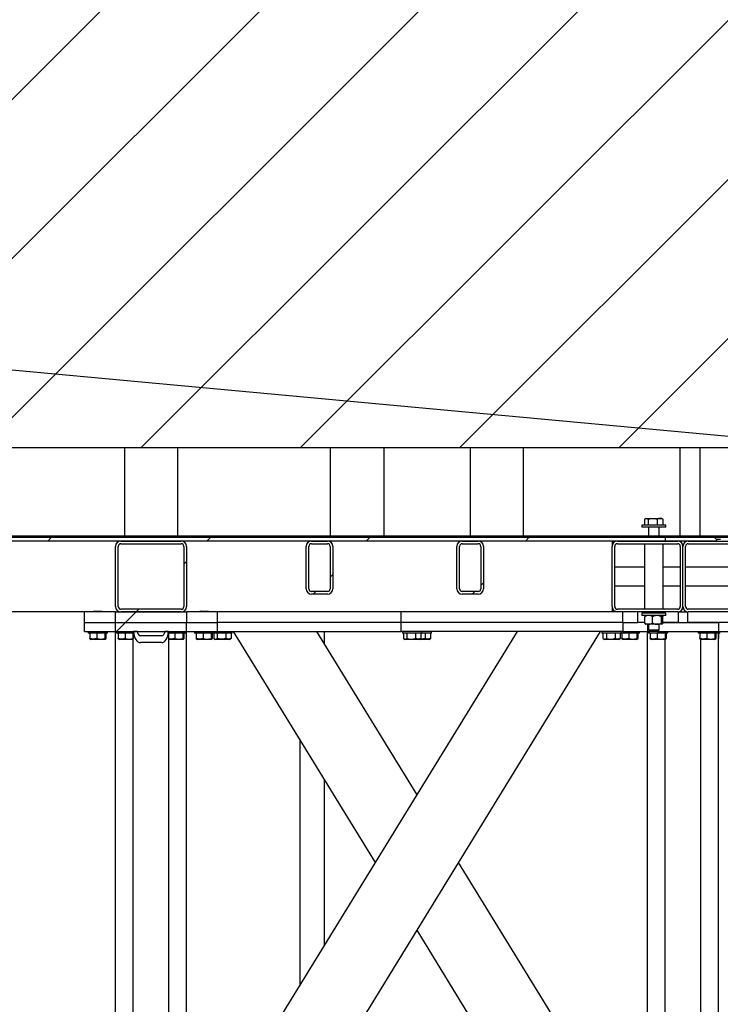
# Model space of a CAD drawing. Header units: millimetres. Extents: x 5 to 589, y 5 to 415.
# Tile 114 of 120: x 508 to 527, y 334 to 362. Entities that reach past the tile are written whole.
import ezdxf

# ---------------------------------------------------------------- set-up
doc = ezdxf.new("R2010")
doc.units = ezdxf.units.MM
doc.layers.add('TRAIT-FINS', color=9, linetype='Continuous')
doc.layers.add('TRAIT-FORT', color=4, linetype='Continuous', lineweight=25)
doc.dimstyles.new('SLDDIMSTYLE4', dxfattribs={"dimtxt": 0.18, "dimasz": 2, "dimexe": 0, "dimexo": 0.0625, "dimgap": 0, "dimtad": 0, "dimtih": 1, "dimtoh": 1, "dimdec": 0, "dimrnd": 1e-09, "dimzin": 0, "dimdsep": 46, "dimtxsty": 'Standard', "dimblk1": 'NONE', "dimblk2": 'NONE', "dimsah": 1, "dimcen": 0.09, "dimadec": 0, "dimazin": 0, "dimtfac": 2, "dimtdec": 0, "dimtofl": 0, "dimtmove": 0, "dimatfit": 3, "dimldrblk": 'NONE', "dimfxl": 1, "dimfrac": 2, "dimtolj": 1, "dimtzin": 0, "dimarcsym": 0})
pattern_1 = [(45, (0, 0), (-13.4704, 13.4704), []), (45, (4.49, 2e-323), (-13.4704, 13.4704), []), (45, (8.98, 4e-323), (-13.4704, 13.4704), []), (45, (13.47, 6e-323), (-13.4704, 13.4704), [])]

# ---------------------------------------------------------------- blocks, each defined once
blk = doc.blocks.new('_None')

msp = doc.modelspace()

# ---------------------------------------------------------------- hatches: boundary and pattern name
at = {"layer": 'TRAIT-FINS'}
h = msp.add_hatch(dxfattribs=at)
h.set_pattern_fill('ANSI31', color=9, style=0)
h.paths.add_polyline_path([(491.336, 349.501), (542.482, 349.501), (542.482, 399.501), (491.336, 399.501)], flags=0)
h = msp.add_hatch(dxfattribs=at)
h.set_pattern_fill('DIN 201 ACIER ET FONTE', color=9, style=0, pattern_type=2)
h.set_pattern_definition(pattern_1)
h.paths.add_polyline_path([(488.421, 346.963), (488.421, 346.863), (525.92, 346.863), (525.92, 346.963)], flags=0)
h = msp.add_hatch(dxfattribs=at)
h.set_pattern_fill('DIN 201 ACIER ET FONTE', color=9, style=0, pattern_type=2)
h.set_pattern_definition(pattern_1)
h.paths.add_polyline_path([(523.67, 346.963), (523.67, 347.001), (492.17, 347.001), (492.17, 346.963)], flags=0)
h = msp.add_hatch(dxfattribs=at)
h.set_pattern_fill('DIN 201 ACIER ET FONTE', color=9, style=0, pattern_type=2)
h.set_pattern_definition(pattern_1)
edge = h.paths.add_edge_path(flags=0)
edge.add_line((512.27, 346.863), (510.57, 346.863))
edge.add_arc((510.57, 346.713), 0.15, 90, 180)
edge.add_line((510.42, 346.713), (510.42, 345.013))
edge.add_arc((510.57, 345.013), 0.15, 180, 270)
edge.add_line((510.57, 344.863), (512.27, 344.863))
edge.add_arc((512.27, 345.013), 0.15, 270, 360)
edge.add_line((512.42, 345.013), (512.42, 346.713))
edge.add_arc((512.27, 346.713), 0.15, 0, 90)
edge = h.paths.add_edge_path(flags=0)
edge.add_arc((512.27, 346.713), 0.075, 0, 90, ccw=False)
edge.add_line((512.345, 346.713), (512.345, 345.013))
edge.add_arc((512.27, 345.013), 0.075, 270, 360, ccw=False)
edge.add_line((512.27, 344.938), (510.57, 344.938))
edge.add_arc((510.57, 345.013), 0.075, 180, 270, ccw=False)
edge.add_line((510.495, 345.013), (510.495, 346.713))
edge.add_arc((510.57, 346.713), 0.075, 90, 180, ccw=False)
edge.add_line((510.57, 346.788), (512.27, 346.788))
h = msp.add_hatch(dxfattribs=at)
h.set_pattern_fill('DIN 201 ACIER ET FONTE', color=9, style=0, pattern_type=2)
h.set_pattern_definition(pattern_1)
edge = h.paths.add_edge_path(flags=0)
edge.add_line((516.545, 345.513), (516.545, 346.713))
edge.add_arc((516.395, 346.713), 0.15, 0, 90)
edge.add_line((516.395, 346.863), (515.945, 346.863))
edge.add_arc((515.945, 346.713), 0.15, 90, 180)
edge.add_line((515.795, 346.713), (515.795, 345.513))
edge.add_arc((515.945, 345.513), 0.15, 180, 270)
edge.add_line((515.945, 345.363), (516.395, 345.363))
edge.add_arc((516.395, 345.513), 0.15, 270, 360)
edge = h.paths.add_edge_path(flags=0)
edge.add_arc((516.395, 345.513), 0.075, 270, 360, ccw=False)
edge.add_line((516.395, 345.438), (515.945, 345.438))
edge.add_arc((515.945, 345.513), 0.075, 180, 270, ccw=False)
edge.add_line((515.87, 345.513), (515.87, 346.713))
edge.add_arc((515.945, 346.713), 0.075, 90, 180, ccw=False)
edge.add_line((515.945, 346.788), (516.395, 346.788))
edge.add_arc((516.395, 346.713), 0.075, 0, 90, ccw=False)
edge.add_line((516.47, 346.713), (516.47, 345.513))
h = msp.add_hatch(dxfattribs=at)
h.set_pattern_fill('DIN 201 ACIER ET FONTE', color=9, style=0, pattern_type=2)
h.set_pattern_definition(pattern_1)
edge = h.paths.add_edge_path(flags=0)
edge.add_line((520.795, 345.513), (520.795, 346.713))
edge.add_arc((520.645, 346.713), 0.15, 0, 90)
edge.add_line((520.645, 346.863), (520.195, 346.863))
edge.add_arc((520.195, 346.713), 0.15, 90, 180)
edge.add_line((520.045, 346.713), (520.045, 345.513))
edge.add_arc((520.195, 345.513), 0.15, 180, 270)
edge.add_line((520.195, 345.363), (520.645, 345.363))
edge.add_arc((520.645, 345.513), 0.15, 270, 360)
edge = h.paths.add_edge_path(flags=0)
edge.add_arc((520.645, 345.513), 0.075, 270, 360, ccw=False)
edge.add_line((520.645, 345.438), (520.195, 345.438))
edge.add_arc((520.195, 345.513), 0.075, 180, 270, ccw=False)
edge.add_line((520.12, 345.513), (520.12, 346.713))
edge.add_arc((520.195, 346.713), 0.075, 90, 180, ccw=False)
edge.add_line((520.195, 346.788), (520.645, 346.788))
edge.add_arc((520.645, 346.713), 0.075, 0, 90, ccw=False)
edge.add_line((520.72, 346.713), (520.72, 345.513))
h = msp.add_hatch(dxfattribs=at)
h.set_pattern_fill('DIN 201 ACIER ET FONTE', color=9, style=0, pattern_type=2)
h.set_pattern_definition(pattern_1)
h.paths.add_polyline_path([(561.67, 346.963), (561.67, 347.001), (531.688, 347.001), (529.817, 347.001), (523.67, 347.001), (523.67, 346.963)], flags=0)
h = msp.add_hatch(dxfattribs=at)
h.set_pattern_fill('DIN 201 ACIER ET FONTE', color=9, style=0, pattern_type=2)
h.set_pattern_definition(pattern_1)
edge = h.paths.add_edge_path(flags=0)
edge.add_arc((526.27, 346.713), 0.15, 0, 90)
edge.add_line((526.27, 346.863), (524.57, 346.863))
edge.add_arc((524.57, 346.713), 0.15, 90, 180)
edge.add_line((524.42, 346.713), (524.42, 345.013))
edge.add_arc((524.57, 345.013), 0.15, 180, 270)
edge.add_line((524.57, 344.863), (526.27, 344.863))
edge.add_arc((526.27, 345.013), 0.15, 270, 360)
edge.add_line((526.42, 345.013), (526.42, 346.713))
edge = h.paths.add_edge_path(flags=0)
edge.add_line((524.57, 346.788), (526.27, 346.788))
edge.add_arc((526.27, 346.713), 0.075, 0, 90, ccw=False)
edge.add_line((526.345, 346.713), (526.345, 345.013))
edge.add_arc((526.27, 345.013), 0.075, 270, 360, ccw=False)
edge.add_line((526.27, 344.938), (524.57, 344.938))
edge.add_arc((524.57, 345.013), 0.075, 180, 270, ccw=False)
edge.add_line((524.495, 345.013), (524.495, 346.713))
edge.add_arc((524.57, 346.713), 0.075, 90, 180, ccw=False)
h = msp.add_hatch(dxfattribs=at)
h.set_pattern_fill('DIN 201 ACIER ET FONTE', color=9, style=0, pattern_type=2)
h.set_pattern_definition(pattern_1)
edge = h.paths.add_edge_path(flags=0)
edge.add_line((527.305, 346.963), (525.921, 346.963))
edge.add_line((525.921, 346.963), (525.921, 346.863))
edge.add_line((525.921, 346.863), (527.368, 346.863))
edge.add_line((527.368, 346.863), (527.368, 346.902))
edge.add_spline(control_points=[(527.368, 346.902), (527.346, 346.922), (527.326, 346.943), (527.305, 346.963)], knot_values=[0.017016, 0.017016, 0.017016, 0.017016, 0.020511, 0.020511, 0.020511, 0.020511], weights=[1, 1, 1, 1], degree=3, periodic=0)
h = msp.add_hatch(dxfattribs=at)
h.set_pattern_fill('DIN 201 ACIER ET FONTE', color=9, style=0, pattern_type=2)
h.set_pattern_definition(pattern_1)
edge = h.paths.add_edge_path(flags=0)
edge.add_arc((528.27, 346.713), 0.15, 0, 90)
edge.add_line((528.27, 346.863), (526.57, 346.863))
edge.add_arc((526.57, 346.713), 0.15, 90, 180)
edge.add_line((526.42, 346.713), (526.42, 345.013))
edge.add_arc((526.57, 345.013), 0.15, 180, 270)
edge.add_line((526.57, 344.863), (528.27, 344.863))
edge.add_arc((528.27, 345.013), 0.15, 270, 360)
edge.add_line((528.42, 345.013), (528.42, 346.713))
edge = h.paths.add_edge_path(flags=0)
edge.add_line((526.57, 346.788), (528.27, 346.788))
edge.add_arc((528.27, 346.713), 0.075, 0, 90, ccw=False)
edge.add_line((528.345, 346.713), (528.345, 345.013))
edge.add_arc((528.27, 345.013), 0.075, 270, 360, ccw=False)
edge.add_line((528.27, 344.938), (526.57, 344.938))
edge.add_arc((526.57, 345.013), 0.075, 180, 270, ccw=False)
edge.add_line((526.495, 345.013), (526.495, 346.713))
edge.add_arc((526.57, 346.713), 0.075, 90, 180, ccw=False)
h = msp.add_hatch(dxfattribs=at)
h.set_pattern_fill('DIN 201 ACIER ET FONTE', color=9, style=0, pattern_type=2)
h.set_pattern_definition(pattern_1)
h.paths.add_polyline_path([(510.42, 344.863), (510.42, 344.563), (512.42, 344.563), (512.42, 344.863)], flags=0)
h = msp.add_hatch(dxfattribs=at)
h.set_pattern_fill('ANSI31', color=9, angle=3e-322, style=0)
h.paths.add_polyline_path([(510.42, 344.563), (510.42, 344.313), (512.42, 344.313), (512.42, 344.563)], flags=0)
h = msp.add_hatch(dxfattribs=at)
h.set_pattern_fill('ANSI31', color=9, angle=3e-322, style=0)
edge = h.paths.add_edge_path(flags=0)
edge.add_ellipse((511.12, 344.379), major_axis=(0, 0.382), ratio=0.523113, start_angle=99.935, end_angle=180)
edge.add_line((511.12, 343.997), (511.72, 343.997))
edge.add_ellipse((511.72, 344.379), major_axis=(0, 0.382), ratio=0.523113, start_angle=180, end_angle=260.065)
edge.add_line((511.917, 344.313), (511.814, 344.313))
edge.add_ellipse((511.72, 344.379), major_axis=(0, 0.191), ratio=0.523113, start_angle=180, end_angle=249.8145, ccw=False)
edge.add_line((511.72, 344.188), (511.12, 344.188))
edge.add_ellipse((511.12, 344.379), major_axis=(0, 0.191), ratio=0.523113, start_angle=110.1855, end_angle=180, ccw=False)
edge.add_line((511.027, 344.313), (510.923, 344.313))

# ---------------------------------------------------------------- linework, layer by layer
at = {"layer": 'TRAIT-FORT', "color": 4, "linetype": 'Continuous', "lineweight": 25}
for p, q in [((491.336, 349.501), (542.482, 349.501)), ((510.671, 349.501), (510.671, 347.001)), ((512.171, 347.001), (512.171, 349.501)), ((516.47, 349.501), (516.47, 347.001)), ((517.995, 347.001), (517.995, 349.501)), ((520.421, 349.501), (520.421, 347.001)), ((521.921, 347.001), (521.921, 349.501)), ((526.333, 349.501), (526.333, 347.001)), ((526.894, 349.501), (526.894, 347.001)), ((525.258, 347.313), (525.258, 347.251)), ((525.933, 347.313), (525.258, 347.313)), ((525.338, 347.481), (525.338, 347.313)), ((525.371, 347.501), (525.352, 347.49)), ((525.371, 347.501), (525.388, 347.501)), ((525.388, 347.501), (525.567, 347.501)), ((525.438, 347.481), (525.438, 347.313)), ((525.567, 347.501), (525.774, 347.501)), ((525.696, 347.481), (525.696, 347.313)), ((525.774, 347.501), (525.821, 347.501)), ((525.839, 347.49), (525.821, 347.501)), ((525.853, 347.481), (525.853, 347.313)), ((525.933, 347.251), (525.933, 347.313)), ((525.933, 347.251), (525.258, 347.251)), ((525.446, 347.251), (525.446, 347.001)), ((525.746, 347.001), (525.746, 347.251)), ((525.92, 346.963), (488.421, 346.963)), ((525.92, 346.863), (488.421, 346.863)), ((523.67, 347.001), (492.17, 347.001)), ((523.67, 346.963), (492.17, 346.963)), ((510.57, 346.863), (512.27, 346.863)), ((510.57, 346.788), (512.27, 346.788)), ((515.945, 346.863), (516.395, 346.863)), ((515.945, 346.788), (516.395, 346.788)), ((520.195, 346.863), (520.645, 346.863)), ((520.195, 346.788), (520.645, 346.788)), ((523.67, 346.963), (523.67, 347.001)), ((529.817, 347.001), (523.67, 347.001)), ((523.67, 346.963), (523.67, 347.001)), ((523.67, 347.001), (523.67, 347.001)), ((561.67, 346.963), (523.67, 346.963)), ((524.42, 346.863), (524.42, 346.713)), ((524.57, 346.863), (526.27, 346.863)), ((524.57, 346.788), (526.27, 346.788)), ((525.333, 346.788), (525.333, 344.938)), ((525.858, 344.938), (525.858, 346.788)), ((525.92, 346.963), (525.92, 346.863)), ((525.921, 346.963), (525.921, 346.863)), ((527.305, 346.963), (525.921, 346.963)), ((527.368, 346.863), (525.921, 346.863)), ((526.57, 346.863), (528.27, 346.863)), ((526.57, 346.788), (528.27, 346.788)), ((527.305, 346.963), (527.368, 346.902)), ((527.474, 346.902), (527.368, 346.902)), ((527.368, 346.902), (527.368, 346.863)), ((510.42, 345.013), (510.42, 346.713)), ((510.495, 345.013), (510.495, 346.713)), ((512.345, 346.713), (512.345, 345.013)), ((512.42, 346.713), (512.42, 345.013)), ((515.795, 345.513), (515.795, 346.713)), ((515.87, 345.513), (515.87, 346.713)), ((516.47, 346.713), (516.47, 345.513)), ((516.545, 346.713), (516.545, 345.513)), ((520.045, 345.513), (520.045, 346.713)), ((520.12, 345.513), (520.12, 346.713)), ((520.72, 346.713), (520.72, 345.513)), ((520.795, 346.713), (520.795, 345.513)), ((524.42, 345.013), (524.42, 346.713)), ((524.495, 345.013), (524.495, 346.713)), ((526.345, 346.713), (526.345, 345.013)), ((526.42, 345.013), (526.42, 346.713)), ((526.495, 345.013), (526.495, 346.713)), ((525.333, 346.126), (524.495, 346.126)), ((526.345, 346.126), (525.858, 346.126)), ((528.345, 346.126), (526.495, 346.126)), ((516.395, 345.438), (515.945, 345.438)), ((516.395, 345.363), (515.945, 345.363)), ((520.645, 345.438), (520.195, 345.438)), ((520.645, 345.363), (520.195, 345.363)), ((524.495, 345.601), (525.333, 345.601)), ((525.858, 345.601), (526.345, 345.601)), ((526.495, 345.601), (528.345, 345.601)), ((509.545, 344.863), (504.37, 344.863)), ((510.42, 344.863), (509.545, 344.863)), ((509.545, 344.563), (509.545, 344.863)), ((509.813, 344.888), (509.795, 344.871)), ((509.795, 344.871), (509.795, 344.863)), ((510.045, 344.871), (509.795, 344.871)), ((509.813, 344.888), (510.028, 344.888)), ((510.045, 344.871), (510.028, 344.888)), ((510.045, 344.863), (510.045, 344.871)), ((510.42, 344.863), (512.42, 344.863)), ((510.42, 344.563), (510.42, 344.863)), ((512.27, 344.938), (510.57, 344.938)), ((512.27, 344.863), (510.57, 344.863)), ((512.42, 344.863), (512.42, 344.563)), ((513.295, 344.863), (512.42, 344.863)), ((512.813, 344.888), (512.795, 344.871)), ((512.795, 344.871), (512.795, 344.863)), ((513.045, 344.871), (512.795, 344.871)), ((512.813, 344.888), (513.028, 344.888)), ((513.045, 344.871), (513.028, 344.888)), ((513.045, 344.863), (513.045, 344.871)), ((518.47, 344.863), (513.295, 344.863)), ((513.295, 344.563), (513.295, 344.863)), ((518.47, 344.563), (518.47, 344.863)), ((524.57, 344.863), (518.47, 344.863)), ((524.42, 345.013), (524.42, 344.863)), ((524.42, 344.888), (524.488, 344.888)), ((524.524, 344.871), (524.42, 344.871)), ((524.533, 344.863), (524.533, 344.868)), ((526.27, 344.938), (524.57, 344.938)), ((526.27, 344.863), (524.57, 344.863)), ((524.72, 344.563), (524.72, 344.863)), ((525.145, 344.563), (525.145, 344.863)), ((525.258, 344.826), (525.258, 344.763)), ((525.933, 344.826), (525.258, 344.826)), ((525.446, 344.863), (525.446, 344.826)), ((525.746, 344.826), (525.746, 344.863)), ((525.933, 344.763), (525.933, 344.826)), ((526.295, 344.863), (526.545, 344.863)), ((526.295, 344.563), (526.295, 344.863)), ((526.545, 344.863), (526.545, 344.563)), ((528.27, 344.938), (526.57, 344.938)), ((528.27, 344.863), (526.57, 344.863)), ((509.545, 344.563), (510.42, 344.563)), ((509.545, 344.313), (509.545, 344.563)), ((510.42, 344.313), (510.42, 344.563)), ((510.42, 344.563), (512.42, 344.563)), ((512.42, 344.313), (512.42, 344.563)), ((512.42, 344.563), (513.295, 344.563)), ((513.295, 344.313), (513.295, 344.563)), ((518.47, 344.563), (513.295, 344.563)), ((518.47, 344.313), (518.47, 344.563)), ((524.72, 344.563), (518.47, 344.563)), ((524.72, 344.563), (525.145, 344.563)), ((524.72, 344.563), (524.72, 344.313)), ((525.342, 344.563), (525.145, 344.563)), ((525.933, 344.763), (525.258, 344.763)), ((525.342, 344.55), (525.342, 344.727)), ((525.358, 344.763), (525.355, 344.76)), ((525.452, 344.513), (525.358, 344.513)), ((525.42, 344.513), (525.42, 344.313)), ((525.446, 344.513), (525.446, 344.357)), ((525.687, 344.513), (525.452, 344.513)), ((525.561, 344.55), (525.561, 344.727)), ((525.831, 344.513), (525.687, 344.513)), ((525.746, 344.357), (525.746, 344.513)), ((525.814, 344.55), (525.814, 344.727)), ((525.836, 344.76), (525.833, 344.763)), ((525.84, 344.753), (525.849, 344.727)), ((525.849, 344.55), (525.849, 344.727)), ((525.849, 344.563), (527.42, 344.563)), ((526.295, 344.563), (525.849, 344.563)), ((527.695, 344.563), (526.545, 344.563)), ((527.42, 344.563), (527.42, 344.313)), ((509.545, 344.313), (510.42, 344.313)), ((509.645, 344.313), (509.645, 344.263)), ((509.667, 344.263), (509.645, 344.263)), ((510.195, 344.263), (509.667, 344.263)), ((509.694, 344.263), (509.694, 344.114)), ((509.89, 344.263), (509.89, 344.114)), ((510.116, 344.263), (510.116, 344.114)), ((510.146, 344.263), (510.146, 344.114)), ((510.195, 344.263), (510.195, 344.313)), ((510.42, 344.313), (512.42, 344.313)), ((510.42, 331.813), (510.42, 344.313)), ((510.445, 344.313), (510.445, 344.263)), ((510.467, 344.263), (510.445, 344.263)), ((510.92, 344.263), (510.467, 344.263)), ((510.494, 344.263), (510.494, 344.114)), ((510.69, 344.263), (510.69, 344.114)), ((510.916, 344.263), (510.916, 344.114)), ((510.92, 326.571), (510.92, 344.313)), ((511.027, 344.313), (510.923, 344.313)), ((511.917, 344.313), (511.814, 344.313)), ((511.92, 326.571), (511.92, 344.313)), ((512.395, 344.263), (511.92, 344.263)), ((512.09, 344.263), (512.09, 344.114)), ((512.316, 344.263), (512.316, 344.114)), ((512.346, 344.263), (512.346, 344.114)), ((512.395, 344.263), (512.395, 344.313)), ((512.42, 331.813), (512.42, 344.313)), ((512.42, 344.313), (513.295, 344.313)), ((512.645, 344.313), (512.645, 344.263)), ((512.667, 344.263), (512.645, 344.263)), ((513.195, 344.263), (512.667, 344.263)), ((512.694, 344.263), (512.694, 344.114)), ((512.89, 344.263), (512.89, 344.114)), ((512.97, 330.012), (521.749, 344.313)), ((512.97, 326.188), (524.095, 344.313)), ((513.116, 344.263), (513.116, 344.114)), ((513.146, 344.263), (513.146, 344.114)), ((513.189, 344.263), (513.189, 344.114)), ((513.195, 344.263), (513.195, 344.313)), ((513.708, 344.263), (513.195, 344.263)), ((513.285, 344.263), (513.285, 344.114)), ((513.295, 344.313), (518.47, 344.313)), ((513.528, 344.263), (513.528, 344.114)), ((513.676, 344.263), (513.676, 344.114)), ((513.708, 344.263), (513.708, 344.313)), ((517.747, 337.794), (513.745, 344.313)), ((518.92, 339.706), (516.092, 344.313)), ((516.312, 343.956), (516.312, 344.313)), ((524.72, 344.313), (518.47, 344.313)), ((518.508, 344.313), (518.508, 344.263)), ((518.889, 344.263), (518.508, 344.263)), ((518.539, 344.263), (518.539, 344.114)), ((518.635, 344.263), (518.635, 344.114)), ((518.878, 344.263), (518.878, 344.114)), ((519.058, 344.263), (518.889, 344.263)), ((519.026, 344.263), (519.026, 344.114)), ((519.058, 344.263), (519.058, 344.313)), ((519.333, 344.263), (519.058, 344.263)), ((519.153, 344.263), (519.153, 344.114)), ((519.301, 344.263), (519.301, 344.114)), ((519.333, 344.263), (519.333, 344.313)), ((524.133, 344.313), (524.133, 344.263)), ((524.514, 344.263), (524.133, 344.263)), ((524.164, 344.263), (524.164, 344.114)), ((524.26, 344.263), (524.26, 344.114)), ((524.503, 344.263), (524.503, 344.114)), ((524.683, 344.263), (524.514, 344.263)), ((524.651, 344.263), (524.651, 344.114)), ((524.683, 344.263), (524.683, 344.313)), ((525.195, 344.263), (524.683, 344.263)), ((524.694, 344.263), (524.694, 344.114)), ((524.72, 344.313), (525.42, 344.313)), ((524.89, 344.263), (524.89, 344.114)), ((525.116, 344.263), (525.116, 344.114)), ((525.146, 344.263), (525.146, 344.114)), ((525.195, 344.263), (525.195, 344.313)), ((525.42, 331.813), (525.42, 344.313)), ((525.42, 344.313), (525.489, 344.313)), ((525.445, 344.313), (525.445, 344.263)), ((525.467, 344.263), (525.445, 344.263)), ((525.446, 344.357), (525.489, 344.313)), ((525.446, 344.357), (525.746, 344.357)), ((525.995, 344.263), (525.467, 344.263)), ((525.702, 344.313), (525.489, 344.313)), ((525.494, 344.263), (525.494, 344.114)), ((525.69, 344.263), (525.69, 344.114)), ((525.702, 344.313), (525.746, 344.357)), ((525.702, 344.313), (527.42, 344.313)), ((525.916, 344.263), (525.916, 344.114)), ((525.946, 344.263), (525.946, 344.114)), ((525.995, 344.263), (525.995, 344.313)), ((526.845, 344.313), (526.845, 344.263)), ((526.867, 344.263), (526.845, 344.263)), ((527.395, 344.263), (526.867, 344.263)), ((526.894, 344.263), (526.894, 344.114)), ((527.09, 344.263), (527.09, 344.114)), ((527.316, 344.263), (527.316, 344.114)), ((527.346, 344.263), (527.346, 344.114)), ((527.395, 344.263), (527.395, 344.313)), ((527.42, 331.813), (527.42, 344.313)), ((527.42, 344.313), (528.295, 344.313)), ((527.458, 344.263), (527.42, 344.263)), ((527.426, 344.263), (527.426, 344.114)), ((527.458, 344.263), (527.458, 344.313)), ((509.706, 344.096), (509.719, 344.088)), ((510.122, 344.088), (509.719, 344.088)), ((510.122, 344.088), (510.135, 344.096)), ((510.506, 344.096), (510.519, 344.088)), ((510.92, 344.088), (510.519, 344.088)), ((511.72, 344.188), (511.12, 344.188)), ((511.72, 343.997), (511.12, 343.997)), ((512.322, 344.088), (511.92, 344.088)), ((512.322, 344.088), (512.335, 344.096)), ((512.706, 344.096), (512.719, 344.088)), ((513.122, 344.088), (512.719, 344.088)), ((513.122, 344.088), (513.135, 344.096)), ((513.202, 344.105), (513.231, 344.088)), ((513.635, 344.088), (513.231, 344.088)), ((513.635, 344.088), (513.664, 344.105)), ((513.676, 344.114), (513.664, 344.106)), ((518.552, 344.105), (518.581, 344.088)), ((518.758, 344.088), (518.581, 344.088)), ((518.985, 344.088), (518.758, 344.088)), ((518.985, 344.088), (519.014, 344.105)), ((519.26, 344.088), (518.985, 344.088)), ((519.026, 344.114), (519.014, 344.106)), ((519.26, 344.088), (519.289, 344.105)), ((519.301, 344.114), (519.289, 344.106)), ((524.177, 344.105), (524.206, 344.088)), ((524.383, 344.088), (524.206, 344.088)), ((524.61, 344.088), (524.383, 344.088)), ((524.61, 344.088), (524.639, 344.105)), ((524.651, 344.114), (524.639, 344.106)), ((524.706, 344.096), (524.719, 344.088)), ((525.122, 344.088), (524.719, 344.088)), ((525.122, 344.088), (525.135, 344.096)), ((525.506, 344.096), (525.519, 344.088)), ((525.922, 344.088), (525.519, 344.088)), ((525.92, 326.571), (525.92, 344.088)), ((525.922, 344.088), (525.935, 344.096)), ((526.906, 344.096), (526.919, 344.088)), ((527.322, 344.088), (526.919, 344.088)), ((526.92, 326.571), (526.92, 344.088)), ((527.322, 344.088), (527.335, 344.096)), ((527.426, 344.114), (527.42, 344.111)), ((527.426, 344.114), (527.42, 344.11)), ((515.612, 341.273), (515.612, 334.315)), ((516.312, 335.455), (516.312, 340.133)), ((524.87, 330.012), (520.094, 337.794)), ((524.87, 326.188), (518.92, 335.882))]:
    msp.add_line(p, q, dxfattribs=at)
for centre, radius, start, end in [((510.57, 346.713), 0.15, 90, 180), ((510.57, 346.713), 0.075, 90, 180), ((512.27, 346.713), 0.15, 0, 90), ((512.27, 346.713), 0.075, 0, 90), ((515.945, 346.713), 0.15, 90, 180), ((515.945, 346.713), 0.075, 90, 180), ((516.395, 346.713), 0.15, 0, 90), ((516.395, 346.713), 0.075, 0, 90), ((520.195, 346.713), 0.15, 90, 180), ((520.195, 346.713), 0.075, 90, 180), ((520.645, 346.713), 0.15, 0, 90), ((520.645, 346.713), 0.075, 0, 90), ((524.57, 346.713), 0.15, 90, 180), ((524.57, 346.713), 0.075, 90, 180), ((526.27, 346.713), 0.15, 0, 90), ((526.27, 346.713), 0.075, 0, 90), ((526.57, 346.713), 0.15, 90, 180), ((526.57, 346.713), 0.075, 90, 180), ((515.945, 345.513), 0.15, 180, 270), ((515.945, 345.513), 0.075, 180, 270), ((516.395, 345.513), 0.15, 270, 0), ((516.395, 345.513), 0.075, 270, 0), ((520.195, 345.513), 0.15, 180, 270), ((520.195, 345.513), 0.075, 180, 270), ((520.645, 345.513), 0.15, 270, 0), ((520.645, 345.513), 0.075, 270, 0), ((510.57, 345.013), 0.15, 180, 270), ((510.57, 345.013), 0.075, 180, 270), ((512.27, 345.013), 0.15, 270, 0), ((512.27, 345.013), 0.075, 270, 0), ((524.57, 345.013), 0.15, 180, 270), ((524.57, 345.013), 0.075, 180, 270), ((526.27, 345.013), 0.15, 270, 0), ((526.27, 345.013), 0.075, 270, 0), ((526.57, 345.013), 0.15, 180, 270), ((526.57, 345.013), 0.075, 180, 270)]:
    msp.add_arc(centre, radius, start, end, dxfattribs=at)
for centre, major_axis, start_param, end_param in [((511.12, 344.379), (0, 0.382), 1.744195, 3.141593), ((511.12, 344.379), (0, 0.191), 1.9231, 3.141593), ((511.72, 344.379), (0, 0.191), 3.141593, 4.360085), ((511.72, 344.379), (0, 0.382), 3.141593, 4.538991)]:
    msp.add_ellipse(centre, major_axis=major_axis, ratio=0.523113, start_param=start_param, end_param=end_param, dxfattribs=at)
for points, knots in [([(525.338, 347.481), (525.341, 347.483), (525.347, 347.488), (525.357, 347.493), (525.367, 347.498), (525.378, 347.5), (525.384, 347.501), (525.388, 347.501)], [0, 0, 0, 0, 0.194733, 0.394387, 0.59459, 0.796857, 1, 1, 1, 1]), ([(525.388, 347.501), (525.392, 347.501), (525.399, 347.5), (525.409, 347.497), (525.419, 347.493), (525.428, 347.488), (525.435, 347.483), (525.438, 347.481)], [0, 0, 0, 0, 0.219086, 0.412836, 0.607273, 0.803423, 1, 1, 1, 1]), ([(525.438, 347.481), (525.448, 347.484), (525.469, 347.49), (525.501, 347.496), (525.534, 347.5), (525.556, 347.501), (525.567, 347.501)], [0, 0, 0, 0, 0.247269, 0.495363, 0.746874, 1, 1, 1, 1]), ([(525.567, 347.501), (525.57, 347.501), (525.582, 347.501), (525.602, 347.5), (525.626, 347.497), (525.658, 347.491), (525.68, 347.485), (525.696, 347.481)], [0, 0, 0, 0, 0.070057, 0.272063, 0.456849, 0.637533, 1, 1, 1, 1]), ([(525.774, 347.501), (525.773, 347.501), (525.765, 347.501), (525.75, 347.499), (525.732, 347.495), (525.714, 347.489), (525.702, 347.484), (525.696, 347.481)], [0, 0, 0, 0, 0.070056, 0.299813, 0.530831, 0.765026, 1, 1, 1, 1]), ([(525.853, 347.481), (525.847, 347.484), (525.834, 347.49), (525.815, 347.496), (525.795, 347.5), (525.781, 347.501), (525.774, 347.501)], [0, 0, 0, 0, 0.247269, 0.495363, 0.746874, 1, 1, 1, 1]), ([(525.839, 347.49), (525.841, 347.489), (525.845, 347.487), (525.85, 347.483), (525.853, 347.481)], [0, 0, 0, 0, 0.318334, 1, 1, 1, 1]), ([(525.452, 344.763), (525.432, 344.761), (525.394, 344.757), (525.36, 344.737), (525.342, 344.727)], [0, 0, 0, 0, 0.504, 1, 1, 1, 1]), ([(525.356, 344.759), (525.354, 344.758), (525.35, 344.754), (525.345, 344.737), (525.342, 344.727)], [0, 0, 0, 0, 0.36794, 1, 1, 1, 1]), ([(525.342, 344.55), (525.357, 344.542), (525.388, 344.524), (525.425, 344.514), (525.447, 344.514), (525.452, 344.513)], [0, 0, 0, 0, 0.4323851, 0.8795539, 1, 1, 1, 1]), ([(525.342, 344.55), (525.345, 344.542), (525.35, 344.524), (525.356, 344.514), (525.359, 344.514), (525.36, 344.513)], [0, 0, 0, 0, 0.432385, 0.879554, 1, 1, 1, 1]), ([(525.561, 344.727), (525.546, 344.735), (525.515, 344.753), (525.478, 344.763), (525.456, 344.763), (525.452, 344.763)], [0, 0, 0, 0, 0.4323851, 0.8795539, 1, 1, 1, 1]), ([(525.452, 344.513), (525.471, 344.516), (525.509, 344.52), (525.543, 344.54), (525.561, 344.55)], [0, 0, 0, 0, 0.504, 1, 1, 1, 1]), ([(525.687, 344.763), (525.685, 344.763), (525.667, 344.763), (525.634, 344.758), (525.594, 344.744), (525.57, 344.732), (525.561, 344.727)], [0, 0, 0, 0, 0.048369, 0.39933, 0.762965, 1, 1, 1, 1]), ([(525.561, 344.55), (525.57, 344.545), (525.593, 344.533), (525.633, 344.519), (525.667, 344.514), (525.685, 344.513), (525.687, 344.513)], [0, 0, 0, 0, 0.237039, 0.589019, 0.951631, 1, 1, 1, 1]), ([(525.814, 344.727), (525.799, 344.734), (525.772, 344.748), (525.729, 344.761), (525.701, 344.763), (525.687, 344.763)], [0, 0, 0, 0, 0.370457, 0.681018, 1, 1, 1, 1]), ([(525.687, 344.513), (525.701, 344.514), (525.729, 344.516), (525.771, 344.529), (525.799, 344.543), (525.814, 344.55)], [0, 0, 0, 0, 0.30999, 0.629546, 1, 1, 1, 1]), ([(525.814, 344.727), (525.816, 344.735), (525.821, 344.753), (525.827, 344.763), (525.83, 344.763), (525.831, 344.763)], [0, 0, 0, 0, 0.432385, 0.879554, 1, 1, 1, 1]), ([(525.831, 344.513), (525.828, 344.516), (525.822, 344.52), (525.816, 344.54), (525.814, 344.55)], [0, 0, 0, 0, 0.504, 1, 1, 1, 1]), ([(525.849, 344.55), (525.846, 344.542), (525.841, 344.524), (525.835, 344.514), (525.832, 344.514), (525.831, 344.513)], [0, 0, 0, 0, 0.432385, 0.879554, 1, 1, 1, 1]), ([(509.706, 344.096), (509.706, 344.096), (509.703, 344.096), (509.699, 344.104), (509.695, 344.111), (509.694, 344.114)], [0, 0, 0, 0, 0.082237, 0.737977, 1, 1, 1, 1]), ([(509.89, 344.114), (509.873, 344.108), (509.839, 344.097), (509.788, 344.093), (509.739, 344.099), (509.709, 344.109), (509.694, 344.114)], [0, 0, 0, 0, 0.264605, 0.534948, 0.765343, 1, 1, 1, 1]), ([(509.89, 344.114), (509.91, 344.108), (509.949, 344.097), (510.008, 344.093), (510.064, 344.099), (510.099, 344.109), (510.116, 344.114)], [0, 0, 0, 0, 0.264605, 0.534948, 0.765343, 1, 1, 1, 1]), ([(510.146, 344.114), (510.143, 344.106), (510.136, 344.093), (510.127, 344.095), (510.121, 344.103), (510.117, 344.111), (510.116, 344.114)], [0, 0, 0, 0, 0.3855495, 0.6376419, 0.8965462, 1, 1, 1, 1]), ([(510.506, 344.096), (510.506, 344.096), (510.503, 344.096), (510.499, 344.104), (510.495, 344.111), (510.494, 344.114)], [0, 0, 0, 0, 0.082237, 0.737977, 1, 1, 1, 1]), ([(510.69, 344.114), (510.673, 344.108), (510.639, 344.097), (510.588, 344.093), (510.539, 344.099), (510.509, 344.109), (510.494, 344.114)], [0, 0, 0, 0, 0.264605, 0.534948, 0.765343, 1, 1, 1, 1]), ([(510.69, 344.114), (510.71, 344.108), (510.749, 344.097), (510.808, 344.093), (510.864, 344.099), (510.899, 344.109), (510.916, 344.114)], [0, 0, 0, 0, 0.264605, 0.534948, 0.765343, 1, 1, 1, 1]), ([(510.92, 344.105), (510.92, 344.106), (510.919, 344.108), (510.917, 344.111), (510.916, 344.114)], [0, 0, 0, 0, 0.277734, 1, 1, 1, 1]), ([(512.09, 344.114), (512.073, 344.108), (512.039, 344.097), (511.988, 344.093), (511.948, 344.097), (511.927, 344.104), (511.92, 344.106)], [0, 0, 0, 0, 0.305751, 0.618131, 0.884353, 1, 1, 1, 1]), ([(512.09, 344.114), (512.11, 344.108), (512.149, 344.097), (512.208, 344.093), (512.264, 344.099), (512.299, 344.109), (512.316, 344.114)], [0, 0, 0, 0, 0.264605, 0.534948, 0.765343, 1, 1, 1, 1]), ([(512.346, 344.114), (512.343, 344.106), (512.336, 344.093), (512.327, 344.095), (512.321, 344.103), (512.317, 344.111), (512.316, 344.114)], [0, 0, 0, 0, 0.3855495, 0.6376419, 0.8965462, 1, 1, 1, 1]), ([(512.706, 344.096), (512.706, 344.096), (512.703, 344.096), (512.699, 344.104), (512.695, 344.111), (512.694, 344.114)], [0, 0, 0, 0, 0.082237, 0.737977, 1, 1, 1, 1]), ([(512.89, 344.114), (512.873, 344.108), (512.839, 344.097), (512.788, 344.093), (512.739, 344.099), (512.709, 344.109), (512.694, 344.114)], [0, 0, 0, 0, 0.264605, 0.534948, 0.765343, 1, 1, 1, 1]), ([(512.89, 344.114), (512.91, 344.108), (512.949, 344.097), (513.008, 344.093), (513.064, 344.099), (513.099, 344.109), (513.116, 344.114)], [0, 0, 0, 0, 0.264605, 0.534948, 0.765343, 1, 1, 1, 1]), ([(513.146, 344.114), (513.143, 344.106), (513.136, 344.093), (513.127, 344.095), (513.121, 344.103), (513.117, 344.111), (513.116, 344.114)], [0, 0, 0, 0, 0.3855495, 0.6376419, 0.8965462, 1, 1, 1, 1]), ([(513.189, 344.114), (513.198, 344.108), (513.214, 344.097), (513.239, 344.093), (513.263, 344.099), (513.278, 344.109), (513.285, 344.114)], [0, 0, 0, 0, 0.264605, 0.534948, 0.765343, 1, 1, 1, 1]), ([(513.528, 344.114), (513.497, 344.106), (513.446, 344.093), (513.372, 344.095), (513.322, 344.103), (513.293, 344.111), (513.285, 344.114)], [0, 0, 0, 0, 0.385549, 0.637642, 0.896546, 1, 1, 1, 1]), ([(513.676, 344.114), (513.664, 344.108), (513.638, 344.097), (513.599, 344.093), (513.562, 344.099), (513.54, 344.109), (513.528, 344.114)], [0, 0, 0, 0, 0.264605, 0.534948, 0.765343, 1, 1, 1, 1]), ([(518.539, 344.114), (518.548, 344.108), (518.564, 344.097), (518.589, 344.093), (518.613, 344.099), (518.628, 344.109), (518.635, 344.114)], [0, 0, 0, 0, 0.264605, 0.534948, 0.765343, 1, 1, 1, 1]), ([(518.635, 344.114), (518.666, 344.106), (518.717, 344.093), (518.791, 344.095), (518.841, 344.103), (518.87, 344.111), (518.878, 344.114)], [0, 0, 0, 0, 0.385549, 0.637642, 0.896546, 1, 1, 1, 1]), ([(519.026, 344.114), (519.014, 344.108), (518.988, 344.097), (518.949, 344.093), (518.912, 344.099), (518.89, 344.109), (518.878, 344.114)], [0, 0, 0, 0, 0.264605, 0.534948, 0.765343, 1, 1, 1, 1]), ([(519.153, 344.114), (519.122, 344.106), (519.071, 344.093), (519.019, 344.095), (518.998, 344.096)], [0, 0, 0, 0, 0.606634, 1, 1, 1, 1]), ([(519.301, 344.114), (519.289, 344.108), (519.263, 344.097), (519.224, 344.093), (519.187, 344.099), (519.165, 344.109), (519.153, 344.114)], [0, 0, 0, 0, 0.264605, 0.534948, 0.765343, 1, 1, 1, 1]), ([(524.164, 344.114), (524.173, 344.108), (524.189, 344.097), (524.214, 344.093), (524.238, 344.099), (524.253, 344.109), (524.26, 344.114)], [0, 0, 0, 0, 0.264605, 0.534948, 0.765343, 1, 1, 1, 1]), ([(524.26, 344.114), (524.291, 344.106), (524.342, 344.093), (524.416, 344.095), (524.466, 344.103), (524.495, 344.111), (524.503, 344.114)], [0, 0, 0, 0, 0.385549, 0.637642, 0.896546, 1, 1, 1, 1]), ([(524.651, 344.114), (524.639, 344.108), (524.613, 344.097), (524.574, 344.093), (524.537, 344.099), (524.515, 344.109), (524.503, 344.114)], [0, 0, 0, 0, 0.264605, 0.534948, 0.765343, 1, 1, 1, 1]), ([(524.706, 344.096), (524.706, 344.096), (524.703, 344.096), (524.699, 344.104), (524.695, 344.111), (524.694, 344.114)], [0, 0, 0, 0, 0.082237, 0.737977, 1, 1, 1, 1]), ([(524.89, 344.114), (524.873, 344.108), (524.839, 344.097), (524.788, 344.093), (524.739, 344.099), (524.709, 344.109), (524.694, 344.114)], [0, 0, 0, 0, 0.264605, 0.534948, 0.765343, 1, 1, 1, 1]), ([(524.89, 344.114), (524.91, 344.108), (524.949, 344.097), (525.008, 344.093), (525.064, 344.099), (525.099, 344.109), (525.116, 344.114)], [0, 0, 0, 0, 0.264605, 0.534948, 0.765343, 1, 1, 1, 1]), ([(525.146, 344.114), (525.143, 344.106), (525.136, 344.093), (525.127, 344.095), (525.121, 344.103), (525.117, 344.111), (525.116, 344.114)], [0, 0, 0, 0, 0.3855495, 0.6376419, 0.8965462, 1, 1, 1, 1]), ([(525.506, 344.096), (525.506, 344.096), (525.503, 344.096), (525.499, 344.104), (525.495, 344.111), (525.494, 344.114)], [0, 0, 0, 0, 0.082237, 0.737977, 1, 1, 1, 1]), ([(525.69, 344.114), (525.673, 344.108), (525.639, 344.097), (525.588, 344.093), (525.539, 344.099), (525.509, 344.109), (525.494, 344.114)], [0, 0, 0, 0, 0.264605, 0.534948, 0.765343, 1, 1, 1, 1]), ([(525.69, 344.114), (525.71, 344.108), (525.749, 344.097), (525.808, 344.093), (525.864, 344.099), (525.899, 344.109), (525.916, 344.114)], [0, 0, 0, 0, 0.264605, 0.534948, 0.765343, 1, 1, 1, 1]), ([(525.946, 344.114), (525.943, 344.106), (525.936, 344.093), (525.927, 344.095), (525.921, 344.103), (525.917, 344.111), (525.916, 344.114)], [0, 0, 0, 0, 0.3855495, 0.6376419, 0.8965462, 1, 1, 1, 1]), ([(526.906, 344.096), (526.906, 344.096), (526.903, 344.096), (526.899, 344.104), (526.895, 344.111), (526.894, 344.114)], [0, 0, 0, 0, 0.082237, 0.737977, 1, 1, 1, 1]), ([(527.09, 344.114), (527.073, 344.108), (527.039, 344.097), (526.988, 344.093), (526.939, 344.099), (526.909, 344.109), (526.894, 344.114)], [0, 0, 0, 0, 0.264605, 0.534948, 0.765343, 1, 1, 1, 1]), ([(527.09, 344.114), (527.11, 344.108), (527.149, 344.097), (527.208, 344.093), (527.264, 344.099), (527.299, 344.109), (527.316, 344.114)], [0, 0, 0, 0, 0.264605, 0.534948, 0.765343, 1, 1, 1, 1]), ([(527.346, 344.114), (527.343, 344.106), (527.336, 344.093), (527.327, 344.095), (527.321, 344.103), (527.317, 344.111), (527.316, 344.114)], [0, 0, 0, 0, 0.3855495, 0.6376419, 0.8965462, 1, 1, 1, 1])]:
    msp.add_open_spline(points, degree=3, knots=knots, dxfattribs=at)

# ---------------------------------------------------------------- leaders
at = {"color": 7, "linetype": 'Continuous', "lineweight": 18, "has_arrowhead": 0}
msp.add_leader([(412.64, 360.48), (561.229, 346.718)], dimstyle='SLDDIMSTYLE4', dxfattribs=at)

doc.saveas('drawing.dxf')
